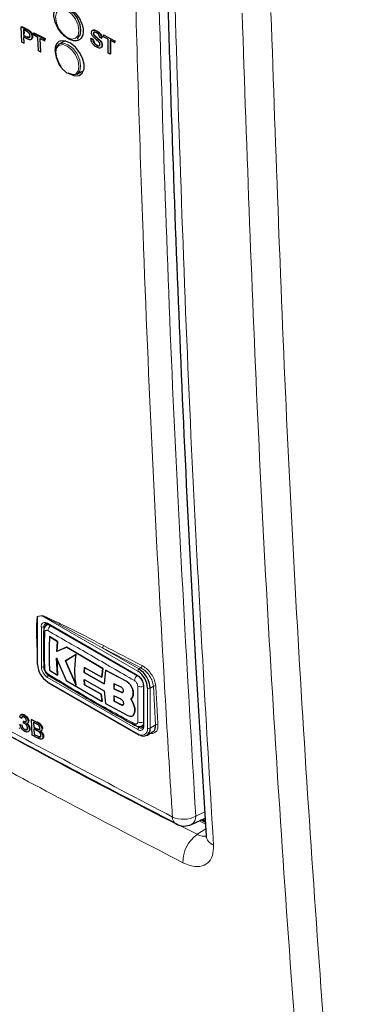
# Paper-space layout 'Blatt4' of a CAD drawing. Header units: millimetres. Extents: x 5 to 418, y 2 to 292.
# Tile 9 of 93: x 149 to 157, y 119 to 142. Entities that reach past the tile are written whole.
import ezdxf

# ---------------------------------------------------------------- set-up
doc = ezdxf.new("R2010")
doc.units = ezdxf.units.MM

psp = doc.layouts.new('Blatt4')

# ---------------------------------------------------------------- linework, layer by layer
at = {"color": 7, "linetype": 'Continuous', "lineweight": 25}
for p, q in [((149.2, 141.584), (149.214, 141.593)), ((149.212, 141.232), (149.2, 141.584)), ((149.2, 141.584), (149.319, 141.52)), ((149.214, 141.593), (149.333, 141.53)), ((149.325, 141.478), (149.247, 141.519)), ((149.247, 141.519), (149.251, 141.392)), ((149.251, 141.392), (149.265, 141.401)), ((149.251, 141.392), (149.33, 141.351)), ((149.332, 141.31), (149.253, 141.352)), ((149.253, 141.352), (149.257, 141.207)), ((149.261, 141.511), (149.264, 141.433)), ((149.368, 141.492), (149.381, 141.501)), ((149.445, 141.355), (149.458, 141.364)), ((149.475, 141.438), (149.488, 141.447)), ((149.475, 141.438), (149.728, 141.304)), ((149.476, 141.398), (149.475, 141.438)), ((149.58, 141.343), (149.476, 141.398)), ((149.488, 141.447), (149.742, 141.313)), ((149.59, 141.031), (149.58, 141.343)), ((149.729, 141.263), (149.626, 141.318)), ((149.626, 141.318), (149.636, 141.007)), ((149.728, 141.304), (149.742, 141.313)), ((149.742, 141.313), (149.742, 141.291)), ((150.475, 141.317), (150.498, 141.33)), ((150.793, 141.318), (150.8, 141.322)), ((150.793, 141.318), (150.839, 141.293)), ((150.8, 141.322), (150.846, 141.297)), ((150.851, 141.431), (150.855, 141.433)), ((150.863, 141.393), (150.867, 141.396)), ((150.918, 141.491), (150.92, 141.492)), ((151.038, 141.321), (150.992, 141.345)), ((151.038, 141.321), (151.044, 141.324)), ((151.084, 141.398), (151.087, 141.4)), ((151.084, 141.356), (151.084, 141.398)), ((151.084, 141.398), (151.336, 141.263)), ((151.187, 141.301), (151.084, 141.356)), ((149.257, 141.207), (149.212, 141.232)), ((149.257, 141.207), (149.27, 141.216)), ((149.42, 141.291), (149.434, 141.301)), ((149.728, 141.304), (149.729, 141.263)), ((149.729, 141.263), (149.743, 141.272)), ((150.2, 141.265), (150.075, 141.193)), ((150.839, 141.293), (150.846, 141.297)), ((150.927, 141.159), (150.933, 141.163)), ((150.99, 141.277), (150.997, 141.281)), ((151.046, 141.16), (151.053, 141.165)), ((151.187, 140.983), (151.187, 141.301)), ((151.336, 141.222), (151.233, 141.277)), ((151.233, 141.277), (151.233, 140.959)), ((151.24, 141.273), (151.24, 140.963)), ((151.336, 141.263), (151.343, 141.267)), ((151.336, 141.263), (151.336, 141.222)), ((151.336, 141.222), (151.343, 141.226)), ((151.341, 141.269), (151.343, 141.267)), ((151.343, 141.267), (151.343, 141.226)), ((149.636, 141.007), (149.59, 141.031)), ((149.636, 141.007), (149.648, 141.015)), ((151.233, 140.959), (151.187, 140.983)), ((151.233, 140.959), (151.24, 140.963)), ((150.475, 140.5), (150.6, 140.572)), ((149.812, 127.909), (149.782, 127.891)), ((149.807, 127.913), (151.872, 126.721)), ((149.561, 127.613), (149.561, 127.001)), ((149.844, 127.626), (149.845, 127.627)), ((150.027, 127.511), (149.844, 127.626)), ((149.845, 127.627), (150.028, 127.512)), ((150.013, 127.289), (150.027, 127.511)), ((150.237, 127.381), (150.013, 127.289)), ((150.028, 127.512), (150.015, 127.29)), ((150.015, 127.29), (150.238, 127.382)), ((150.027, 127.511), (150.028, 127.512)), ((150.237, 127.381), (150.238, 127.382)), ((151.065, 126.896), (150.237, 127.381)), ((150.238, 127.382), (151.067, 126.896)), ((150.009, 127.136), (150.23, 126.621)), ((150.027, 126.747), (150.009, 127.136)), ((150.011, 127.137), (150.028, 126.747)), ((150.013, 127.289), (150.015, 127.29)), ((150.456, 127.22), (150.212, 127.072)), ((150.214, 127.073), (150.457, 127.221)), ((150.212, 127.072), (150.214, 127.073)), ((150.212, 127.072), (150.453, 126.515)), ((150.455, 126.515), (150.214, 127.073)), ((150.638, 126.802), (150.647, 126.923)), ((150.649, 126.924), (150.639, 126.803)), ((150.647, 126.923), (151.042, 126.701)), ((151.042, 126.701), (151.065, 126.896)), ((151.067, 126.896), (151.043, 126.701)), ((151.065, 126.896), (151.067, 126.896)), ((149.843, 126.861), (150.027, 126.747)), ((150.027, 126.747), (150.028, 126.747)), ((150.638, 126.802), (150.639, 126.803)), ((151.096, 126.546), (150.638, 126.802)), ((150.639, 126.803), (151.098, 126.547)), ((151.042, 126.701), (151.043, 126.701)), ((151.127, 126.861), (151.096, 126.546)), ((151.127, 126.861), (151.129, 126.862)), ((151.602, 126.605), (151.127, 126.861)), ((151.129, 126.862), (151.604, 126.605)), ((149.807, 126.574), (151.872, 125.382)), ((150.23, 126.621), (151.049, 126.139)), ((150.637, 126.643), (151.096, 126.388)), ((150.647, 126.521), (150.637, 126.643)), ((150.638, 126.644), (150.648, 126.522)), ((150.647, 126.521), (150.648, 126.522)), ((151.025, 126.307), (150.647, 126.521)), ((150.648, 126.522), (151.027, 126.308)), ((151.327, 126.549), (151.321, 126.434)), ((151.321, 126.434), (151.484, 126.353)), ((151.321, 126.434), (151.323, 126.434)), ((151.323, 126.434), (151.329, 126.55)), ((151.485, 126.354), (151.323, 126.434)), ((151.488, 126.467), (151.327, 126.549)), ((151.994, 126.511), (151.994, 125.596)), ((151.025, 126.307), (151.027, 126.308)), ((151.049, 126.139), (151.025, 126.307)), ((151.027, 126.308), (151.05, 126.14)), ((151.096, 126.388), (151.126, 126.096)), ((151.321, 126.273), (151.327, 126.149)), ((151.483, 126.192), (151.321, 126.273)), ((151.329, 126.149), (151.322, 126.274)), ((151.762, 126.33), (151.764, 126.331)), ((151.049, 126.139), (151.05, 126.14)), ((151.126, 126.096), (151.637, 125.821)), ((151.327, 126.149), (151.488, 126.067)), ((151.327, 126.149), (151.329, 126.149)), ((151.49, 126.068), (151.329, 126.149)), ((151.76, 126.106), (151.706, 126.203)), ((151.707, 126.203), (151.708, 126.204)), ((151.708, 126.203), (151.761, 126.106)), ((151.76, 126.106), (151.761, 126.106)), ((149.207, 125.758), (149.164, 125.786)), ((149.199, 125.841), (149.184, 125.831)), ((149.207, 125.758), (149.22, 125.767)), ((149.257, 125.826), (149.27, 125.835)), ((151.743, 125.812), (151.745, 125.813)), ((151.776, 125.85), (151.777, 125.85)), ((149.151, 125.532), (149.164, 125.541)), ((149.169, 125.617), (149.182, 125.626)), ((149.169, 125.617), (149.212, 125.598)), ((149.212, 125.598), (149.225, 125.607)), ((149.246, 125.647), (149.249, 125.686)), ((149.249, 125.686), (149.262, 125.695)), ((149.255, 125.682), (149.268, 125.691)), ((149.341, 125.64), (149.356, 125.651)), ((149.358, 125.682), (149.371, 125.691)), ((149.43, 125.732), (149.443, 125.742)), ((149.451, 125.371), (149.43, 125.732)), ((149.43, 125.732), (149.556, 125.665)), ((149.544, 125.631), (149.48, 125.665)), ((149.48, 125.665), (149.486, 125.554)), ((149.486, 125.554), (149.5, 125.563)), ((149.486, 125.554), (149.556, 125.517)), ((151.962, 125.585), (151.992, 125.603)), ((149.279, 125.499), (149.292, 125.508)), ((149.36, 125.45), (149.375, 125.46)), ((149.384, 125.512), (149.397, 125.521)), ((149.577, 125.303), (149.451, 125.371)), ((149.563, 125.472), (149.489, 125.512)), ((149.489, 125.512), (149.496, 125.387)), ((149.496, 125.387), (149.509, 125.396)), ((149.496, 125.387), (149.576, 125.344)), ((149.596, 125.499), (149.609, 125.508)), ((149.604, 125.33), (149.618, 125.34)), ((149.655, 125.466), (149.67, 125.477)), ((149.673, 125.511), (149.687, 125.521)), ((149.695, 125.34), (149.709, 125.349)), ((152.072, 125.366), (152.206, 125.444)), ((149.673, 125.281), (149.688, 125.292)), ((153.093, 123.328), (153.409, 123.473)), ((153.415, 123.369), (153.312, 123.429)), ((153.343, 123.443), (153.413, 123.402))]:
    psp.add_line(p, q, dxfattribs=at)
at = {"color": 7, "linetype": 'Continuous', "lineweight": 18}
for p, q in [((149.319, 141.52), (149.333, 141.53)), ((149.33, 141.351), (149.343, 141.36)), ((149.67, 128.104), (149.573, 128.088)), ((149.573, 128.088), (149.573, 126.984)), ((151.864, 126.837), (149.67, 128.104)), ((149.658, 126.935), (149.658, 127.85)), ((149.757, 127.874), (149.714, 127.85)), ((149.714, 127.85), (149.714, 126.935)), ((149.799, 127.931), (151.864, 126.74)), ((151.052, 127.371), (151.892, 126.886)), ((151.892, 126.886), (151.936, 126.912)), ((151.864, 125.498), (149.799, 126.69)), ((149.799, 126.592), (151.864, 125.4)), ((151.602, 126.605), (151.604, 126.605)), ((152.005, 126.495), (152.005, 125.58)), ((152.09, 125.531), (152.09, 126.446)), ((152.224, 126.49), (152.147, 126.446)), ((152.147, 126.446), (152.147, 125.531)), ((152.273, 125.604), (152.224, 126.49)), ((151.484, 126.353), (151.485, 126.354)), ((151.488, 126.067), (151.49, 126.068)), ((149.556, 125.665), (149.57, 125.674)), ((151.843, 125.576), (151.892, 125.547)), ((151.935, 125.572), (151.892, 125.547)), ((152.147, 125.531), (152.273, 125.604)), ((149.556, 125.517), (149.569, 125.526)), ((149.576, 125.344), (149.589, 125.353)), ((153.193, 123.519), (153.4, 123.615)), ((153.417, 123.333), (153.278, 123.413)), ((153.375, 123.458), (153.411, 123.437)), ((153.224, 123.101), (153.424, 123.224))]:
    psp.add_line(p, q, dxfattribs=at)
at = {"color": 7, "linetype": 'Continuous', "lineweight": 18, "flags": 128}
for points in [[(150.25, 141.958), (150.148, 141.994), (150.061, 141.977), (150.003, 141.91), (149.982, 141.803), (150.003, 141.673), (150.061, 141.539), (150.148, 141.422), (150.25, 141.339), (150.353, 141.304), (150.44, 141.321), (150.498, 141.387), (150.518, 141.494), (150.498, 141.624), (150.44, 141.758), (150.353, 141.875), (150.25, 141.958)], [(150.25, 140.523), (150.353, 140.487), (150.44, 140.504), (150.498, 140.571), (150.518, 140.678), (150.498, 140.808), (150.44, 140.942), (150.353, 141.059), (150.25, 141.142), (150.148, 141.177), (150.061, 141.16), (150.003, 141.094), (149.982, 140.987), (150.003, 140.857), (150.061, 140.723), (150.148, 140.606), (150.25, 140.523)], [(150.075, 141.193), (150.167, 141.211), (150.275, 141.173), (150.384, 141.086), (150.475, 140.962), (150.537, 140.821), (150.558, 140.683), (150.537, 140.571), (150.475, 140.5), (150.475, 140.5)]]:
    psp.add_lwpolyline(points, dxfattribs=at)
at = {"color": 7, "linetype": 'Continuous', "lineweight": 25, "flags": 128}
for points in [[(150.275, 141.99), (150.384, 141.902), (150.475, 141.779), (150.537, 141.637), (150.558, 141.5), (150.537, 141.387), (150.475, 141.317), (150.475, 141.317)], [(150.111, 140.676), (150.075, 140.731), (150.014, 140.872), (149.992, 141.01), (150.014, 141.122), (150.075, 141.193), (150.075, 141.193)], [(150.353, 140.488), (150.428, 140.463), (150.524, 140.471), (150.596, 140.524), (150.635, 140.615), (150.636, 140.733), (150.601, 140.867), (150.532, 141), (150.437, 141.118), (150.328, 141.208), (150.215, 141.259), (150.113, 141.265), (150.06, 141.245), (150.06, 141.245)], [(150.475, 140.5), (150.384, 140.482), (150.275, 140.52)]]:
    psp.add_lwpolyline(points, dxfattribs=at)
at = {"color": 7, "linetype": 'Continuous', "lineweight": 18}
for centre, radius, start, end in [((149.529, 128.07), 0.0473, 22.6547, 26.0853), ((149.627, 128.085), 0.0474, 22.968, 26.4077), ((149.744, 127.864), 0.0873, 50.7967, 189.214), ((149.686, 127.904), 0.0615, 242.6097, 297.3903), ((149.795, 127.858), 0.0812, 127.2774, 185.4814), ((149.818, 127.929), 0.0192, 172.7442, 235.9436), ((149.963, 127.751), 0.154, 125.9042, 175.5829), ((149.759, 127.764), 0.0483, 185.4723, 243.6173), ((151.015, 127.423), 0.0637, 305.3773, 359.8199), ((244.071, 305.181), 200.671, 242.38409, 242.66853), ((244.079, 305.196), 200.63, 242.38409, 242.66853), ((149.965, 126.949), 0.307, 182.6055, 237.3945), ((149.686, 126.99), 0.0615, 242.6097, 297.3903), ((149.96, 126.946), 0.246, 182.6055, 237.3945), ((151.925, 126.835), 0.0615, 122.6055, 177.3945), ((151.899, 126.964), 0.0641, 305.7475, 359.8464), ((149.86, 126.688), 0.0615, 122.6055, 177.3945), ((151.951, 126.607), 0.16, 128.0591, 175.9083), ((151.698, 126.481), 0.307, 2.6055, 57.3945), ((151.883, 126.737), 0.0191, 172.7016, 236.3692), ((151.934, 126.637), 0.16, 244.053, 291.9305), ((152.014, 126.513), 0.0201, 185.8575, 245.6111), ((152.118, 126.5), 0.0615, 242.6097, 297.3903), ((152.254, 126.439), 0.059, 65.2349, 120.7657), ((151.84, 125.629), 0.0483, 176.4643, 234.483), ((151.93, 125.812), 0.154, 244.3933, 294.1897), ((151.919, 125.566), 0.0873, 230.7967, 9.214), ((151.925, 125.496), 0.0615, 122.6055, 177.3945), ((151.938, 125.608), 0.0761, 232.5875, 297.5638), ((152.014, 125.598), 0.0201, 185.6948, 245.6253), ((152.303, 125.554), 0.0589, 65.253, 120.867), ((151.952, 125.509), 0.14, 230.7967, 9.214), ((151.883, 125.398), 0.0192, 172.7442, 235.9436), ((152.118, 125.586), 0.0615, 242.6097, 297.3903), ((152.904, 124.036), 0.592, 245.6558, 299.1837), ((152.993, 123.502), 0.201, 299.9621, 4.9775), ((152.838, 123.485), 0.178, 176.4011, 238.8326), ((153.702, 122.455), 0.803, 126.5373, 180.3231), ((153.69, 123.1), 0.262, 186.5202, 249.7652)]:
    psp.add_arc(centre, radius, start, end, dxfattribs=at)
at = {"color": 7, "linetype": 'Continuous', "lineweight": 25}
for centre, radius, start, end in [((149.856, 127.878), 0.099, 150.6194, 182.409), ((149.581, 127.003), 0.0201, 185.6948, 245.6253), ((150.064, 127.007), 0.492, 182.6055, 237.3945), ((149.759, 126.944), 0.0486, 183.0563, 243.1913), ((151.594, 126.42), 0.553, 2.6055, 57.3945), ((149.858, 126.774), 0.0488, 176.9633, 235.557), ((151.599, 126.423), 0.492, 2.6055, 57.3945), ((149.818, 126.59), 0.0192, 172.7442, 235.9436), ((151.988, 125.655), 0.0989, 237.5906, 269.4202), ((151.88, 125.4), 0.0201, 245.6929, 305.6176), ((151.991, 125.506), 0.157, 230.7967, 9.214), ((152.926, 123.691), 0.4, 242.6929, 294.8105)]:
    psp.add_arc(centre, radius, start, end, dxfattribs=at)
at = {"color": 7, "linetype": 'Continuous', "lineweight": 18}
for points, knots in [([(152.66, 123.497), (152.647, 123.707), (152.581, 124.759), (152.317, 129.185), (152.008, 135.543), (151.847, 141.112), (151.785, 143.25)], [0, 0, 0, 0, 0.032288, 0.161438, 0.678067, 1, 1, 1, 1]), ([(152.319, 143.259), (152.418, 139.944), (152.618, 133.311), (153.001, 126.783), (153.193, 123.519)], [0, 0, 0, 0, 0.4999, 1, 1, 1, 1]), ([(152.698, 142.665), (152.807, 139.276), (153.021, 132.615), (153.409, 126.069), (153.6, 122.854)], [0, 0, 0, 0, 0.508896, 1, 1, 1, 1]), ([(156.348, 108.408), (156.192, 110.074), (155.747, 114.839), (155.148, 122.789), (154.591, 132.278), (154.366, 138.688), (154.254, 141.893)], [0, 0, 0, 0, 0.1519058, 0.4346037, 0.7173017, 1, 1, 1, 1]), ([(154.915, 141.911), (155.027, 138.708), (155.251, 132.303), (155.808, 122.821), (156.406, 114.878), (156.851, 110.117), (157.007, 108.452)], [0, 0, 0, 0, 0.282698, 0.565396, 0.848094, 1, 1, 1, 1]), ([(136.304, 132.939), (136.481, 132.825), (137.368, 132.253), (139.704, 130.78), (143.395, 128.559), (147.946, 125.974), (151.095, 124.319), (152.66, 123.497)], [0, 0, 0, 0, 0.0345662, 0.1728355, 0.4495496, 0.7262636, 1, 1, 1, 1]), ([(136.636, 132.676), (137.947, 131.837), (140.57, 130.159), (144.667, 127.733), (148.869, 125.368), (151.772, 123.857), (153.224, 123.101)], [0, 0, 0, 0, 0.249891, 0.5, 0.749891, 1, 1, 1, 1]), ([(152.899, 122.451), (151.444, 123.208), (148.535, 124.723), (144.385, 127.058), (140.275, 129.489), (137.644, 131.171), (136.27, 132.05)], [0, 0, 0, 0, 0.249891, 0.5, 0.738743, 1, 1, 1, 1]), ([(149.561, 127.31), (149.556, 127.437), (149.548, 127.621), (149.548, 127.835), (149.55, 127.944), (149.554, 128.009), (149.558, 128.047), (149.562, 128.071), (149.565, 128.085), (149.57, 128.09), (149.571, 128.09), (149.572, 128.09)], [0, 0, 0, 0, 0.470485, 0.682967, 0.812238, 0.890335, 0.937214, 0.965179, 0.993268, 0.998399, 1, 1, 1, 1]), ([(149.573, 128.088), (149.573, 128.088), (149.572, 128.087), (149.57, 128.08), (149.568, 128.065), (149.566, 128.045), (149.566, 128.031), (149.565, 128.025)], [0, 0, 0, 0, 0.01396, 0.065643, 0.386149, 0.715033, 1, 1, 1, 1]), ([(149.572, 128.09), (149.588, 128.093), (149.62, 128.098), (149.652, 128.104), (149.669, 128.106)], [0, 0, 0, 0, 0.488773, 1, 1, 1, 1]), ([(149.669, 128.106), (149.679, 128.105), (149.72, 128.096), (149.902, 128.011), (150.359, 127.798), (150.788, 127.575), (151.079, 127.423)], [0, 0, 0, 0, 0.021746, 0.094659, 0.385877, 1, 1, 1, 1]), ([(151.052, 127.371), (150.768, 127.527), (150.349, 127.757), (149.899, 127.991), (149.722, 128.084), (149.68, 128.1), (149.67, 128.104)], [0, 0, 0, 0, 0.614896, 0.90624, 0.97887, 1, 1, 1, 1]), ([(149.783, 127.889), (149.786, 127.892), (149.799, 127.902), (149.818, 127.9), (149.832, 127.899)], [0, 0, 0, 0, 0.2620689, 1, 1, 1, 1]), ([(149.737, 127.721), (149.734, 127.614), (149.726, 127.341), (149.733, 127.068), (149.737, 126.901)], [0, 0, 0, 0, 0.3898707, 1, 1, 1, 1]), ([(149.809, 127.763), (149.801, 127.766), (149.786, 127.773), (149.764, 127.771), (149.748, 127.76), (149.739, 127.742), (149.738, 127.727), (149.737, 127.721)], [0, 0, 0, 0, 0.213396, 0.428592, 0.644319, 0.859268, 1, 1, 1, 1]), ([(151.792, 126.618), (151.457, 126.813), (150.787, 127.202), (150.135, 127.576), (149.809, 127.763)], [0, 0, 0, 0, 0.499895, 1, 1, 1, 1]), ([(150.724, 127.384), (150.77, 127.357), (150.86, 127.303), (150.954, 127.25), (151.001, 127.224)], [0, 0, 0, 0, 0.500059, 1, 1, 1, 1]), ([(149.737, 126.901), (149.738, 126.891), (149.74, 126.872), (149.753, 126.84), (149.771, 126.811), (149.791, 126.789), (149.804, 126.78), (149.809, 126.776)], [0, 0, 0, 0, 0.2138472, 0.4292026, 0.6449166, 0.8596444, 1, 1, 1, 1]), ([(152.224, 126.49), (152.221, 126.511), (152.215, 126.566), (152.178, 126.662), (152.112, 126.765), (152.028, 126.856), (151.967, 126.893), (151.936, 126.912)], [0, 0, 0, 0, 0.139387, 0.354958, 0.570297, 0.785163, 1, 1, 1, 1]), ([(151.963, 126.964), (151.996, 126.943), (152.064, 126.901), (152.157, 126.8), (152.229, 126.685), (152.269, 126.577), (152.276, 126.517), (152.279, 126.493)], [0, 0, 0, 0, 0.2148595, 0.4297052, 0.6450146, 0.8605847, 1, 1, 1, 1]), ([(149.809, 126.776), (150.135, 126.576), (150.787, 126.176), (151.457, 125.813), (151.792, 125.632)], [0, 0, 0, 0, 0.499895, 1, 1, 1, 1]), ([(151.864, 126.493), (151.863, 126.503), (151.862, 126.523), (151.849, 126.555), (151.831, 126.584), (151.811, 126.606), (151.797, 126.615), (151.792, 126.618)], [0, 0, 0, 0, 0.213845, 0.429199, 0.644913, 0.859643, 1, 1, 1, 1]), ([(151.864, 125.673), (151.864, 125.778), (151.865, 126.047), (151.864, 126.324), (151.864, 126.493)], [0, 0, 0, 0, 0.389872, 1, 1, 1, 1]), ([(152.279, 126.493), (152.28, 126.472), (152.286, 126.367), (152.302, 126.071), (152.317, 125.797), (152.328, 125.607)], [0, 0, 0, 0, 0.071295, 0.356473, 1, 1, 1, 1]), ([(151.792, 125.632), (151.8, 125.628), (151.816, 125.621), (151.838, 125.623), (151.854, 125.635), (151.863, 125.653), (151.864, 125.667), (151.864, 125.673)], [0, 0, 0, 0, 0.2133947, 0.4285895, 0.6443155, 0.8592654, 1, 1, 1, 1]), ([(151.994, 125.63), (151.99, 125.62), (151.984, 125.6), (151.968, 125.591), (151.96, 125.587)], [0, 0, 0, 0, 0.5014842, 1, 1, 1, 1]), ([(152.328, 125.607), (152.327, 125.573), (152.324, 125.505), (152.278, 125.439), (152.219, 125.406), (152.173, 125.413), (152.157, 125.415)], [0, 0, 0, 0, 0.284595, 0.569208, 0.853206, 1, 1, 1, 1]), ([(153.429, 123.064), (153.427, 123.064), (153.396, 123.049), (153.323, 123.061), (153.252, 123.089), (153.224, 123.101)], [0, 0, 0, 0, 0.036696, 0.615412, 1, 1, 1, 1]), ([(152.899, 122.451), (152.954, 122.426), (153.093, 122.364), (153.298, 122.351), (153.477, 122.432), (153.592, 122.601), (153.597, 122.77), (153.6, 122.854)], [0, 0, 0, 0, 0.142244, 0.356533, 0.570915, 0.785503, 1, 1, 1, 1])]:
    psp.add_open_spline(points, degree=3, knots=knots, dxfattribs=at)
at = {"color": 7, "linetype": 'Continuous', "lineweight": 25}
for points, knots in [([(152.534, 142.885), (152.554, 142.17), (152.619, 139.91), (152.75, 136.171), (152.947, 131.604), (153.171, 127.252), (153.35, 124.393), (153.433, 123.07)], [0, 0, 0, 0, 0.107044, 0.338562, 0.562306, 0.797504, 1, 1, 1, 1]), ([(150.037, 142.049), (150.014, 142.03), (149.968, 141.992), (149.941, 141.887), (149.951, 141.76), (149.998, 141.621), (150.077, 141.488), (150.18, 141.376), (150.293, 141.296), (150.406, 141.258), (150.505, 141.266), (150.578, 141.32), (150.618, 141.412), (150.62, 141.534), (150.584, 141.67), (150.514, 141.806), (150.417, 141.927), (150.305, 142.018), (150.191, 142.069), (150.099, 142.077), (150.054, 142.057), (150.037, 142.049)], [0, 0, 0, 0, 0.053566, 0.1071314, 0.1607186, 0.214375, 0.2681131, 0.3219118, 0.3757251, 0.4295001, 0.4831988, 0.5368148, 0.5903782, 0.6439436, 0.697567, 0.7512791, 0.8050701, 0.8588935, 0.9126879, 0.9664063, 1, 1, 1, 1]), ([(149.319, 141.52), (149.328, 141.516), (149.344, 141.507), (149.36, 141.496), (149.368, 141.492)], [0, 0, 0, 0, 0.560101, 1, 1, 1, 1]), ([(149.362, 141.455), (149.355, 141.46), (149.343, 141.468), (149.33, 141.475), (149.325, 141.478)], [0, 0, 0, 0, 0.559585, 1, 1, 1, 1]), ([(149.33, 141.351), (149.339, 141.346), (149.359, 141.336), (149.385, 141.335), (149.398, 141.353), (149.399, 141.369), (149.399, 141.378)], [0, 0, 0, 0, 0.281401, 0.559753, 0.779356, 1, 1, 1, 1]), ([(149.445, 141.355), (149.443, 141.338), (149.441, 141.305), (149.401, 141.276), (149.358, 141.297), (149.332, 141.31)], [0, 0, 0, 0, 0.280751, 0.559708, 1, 1, 1, 1]), ([(149.333, 141.53), (149.342, 141.525), (149.358, 141.516), (149.374, 141.506), (149.381, 141.501)], [0, 0, 0, 0, 0.560101, 1, 1, 1, 1]), ([(149.343, 141.36), (149.353, 141.356), (149.372, 141.347), (149.394, 141.342), (149.399, 141.349), (149.399, 141.35)], [0, 0, 0, 0, 0.4863364, 0.967404, 1, 1, 1, 1]), ([(149.399, 141.378), (149.398, 141.385), (149.397, 141.399), (149.388, 141.421), (149.377, 141.441), (149.367, 141.45), (149.362, 141.455)], [0, 0, 0, 0, 0.280261, 0.560078, 0.78015, 1, 1, 1, 1]), ([(149.368, 141.492), (149.379, 141.482), (149.403, 141.464), (149.428, 141.424), (149.442, 141.386), (149.444, 141.365), (149.445, 141.355)], [0, 0, 0, 0, 0.280013, 0.55891, 0.779396, 1, 1, 1, 1]), ([(149.381, 141.501), (149.393, 141.492), (149.417, 141.473), (149.442, 141.433), (149.455, 141.396), (149.457, 141.374), (149.458, 141.364)], [0, 0, 0, 0, 0.280013, 0.55891, 0.779396, 1, 1, 1, 1]), ([(149.458, 141.364), (149.458, 141.346), (149.457, 141.318), (149.439, 141.309), (149.432, 141.305)], [0, 0, 0, 0, 0.635254, 1, 1, 1, 1]), ([(150.929, 141.116), (150.91, 141.128), (150.872, 141.15), (150.825, 141.205), (150.798, 141.266), (150.795, 141.3), (150.793, 141.318)], [0, 0, 0, 0, 0.280814, 0.559563, 0.77962, 1, 1, 1, 1]), ([(150.806, 141.452), (150.807, 141.463), (150.809, 141.483), (150.825, 141.504), (150.86, 141.515), (150.894, 141.501), (150.918, 141.491)], [0, 0, 0, 0, 0.187029, 0.374124, 0.56114, 1, 1, 1, 1]), ([(150.853, 141.349), (150.846, 141.357), (150.832, 141.374), (150.811, 141.411), (150.808, 141.436), (150.806, 141.452)], [0, 0, 0, 0, 0.2814452, 0.5622732, 1, 1, 1, 1]), ([(150.844, 141.51), (150.848, 141.511), (150.87, 141.52), (150.9, 141.506), (150.925, 141.495)], [0, 0, 0, 0, 0.180836, 1, 1, 1, 1]), ([(150.92, 141.448), (150.911, 141.453), (150.893, 141.461), (150.87, 141.464), (150.854, 141.453), (150.852, 141.438), (150.851, 141.431)], [0, 0, 0, 0, 0.28129, 0.56082, 0.78068, 1, 1, 1, 1]), ([(150.851, 141.431), (150.852, 141.424), (150.853, 141.412), (150.86, 141.399), (150.863, 141.393)], [0, 0, 0, 0, 0.559617, 1, 1, 1, 1]), ([(150.966, 141.249), (150.953, 141.261), (150.932, 141.279), (150.902, 141.303), (150.877, 141.325), (150.861, 141.341), (150.853, 141.349)], [0, 0, 0, 0, 0.339939, 0.560025, 0.780082, 1, 1, 1, 1]), ([(150.872, 141.462), (150.868, 141.46), (150.86, 141.455), (150.859, 141.443), (150.858, 141.435)], [0, 0, 0, 0, 0.393792, 1, 1, 1, 1]), ([(150.863, 141.393), (150.877, 141.378), (150.899, 141.354), (150.933, 141.327), (150.962, 141.304), (150.981, 141.286), (150.99, 141.277)], [0, 0, 0, 0, 0.338408, 0.558974, 0.779535, 1, 1, 1, 1]), ([(150.87, 141.397), (150.883, 141.383), (150.906, 141.358), (150.94, 141.331), (150.969, 141.308), (150.988, 141.29), (150.997, 141.281)], [0, 0, 0, 0, 0.338408, 0.558974, 0.779535, 1, 1, 1, 1]), ([(150.918, 141.491), (150.934, 141.481), (150.966, 141.462), (151.007, 141.417), (151.033, 141.365), (151.036, 141.336), (151.038, 141.321)], [0, 0, 0, 0, 0.280797, 0.560151, 0.779877, 1, 1, 1, 1]), ([(150.992, 141.345), (150.991, 141.357), (150.987, 141.38), (150.961, 141.423), (150.935, 141.439), (150.92, 141.448)], [0, 0, 0, 0, 0.281097, 0.560287, 1, 1, 1, 1]), ([(150.925, 141.495), (150.941, 141.485), (150.973, 141.466), (151.014, 141.421), (151.039, 141.37), (151.043, 141.34), (151.045, 141.325)], [0, 0, 0, 0, 0.280797, 0.560151, 0.779877, 1, 1, 1, 1]), ([(150.06, 141.245), (150.037, 141.226), (149.991, 141.188), (149.965, 141.083), (149.976, 140.957), (150.01, 140.843), (150.049, 140.781), (150.061, 140.762)], [0, 0, 0, 0, 0.2251845, 0.4503659, 0.6756536, 0.901251, 1, 1, 1, 1]), ([(150.839, 141.293), (150.841, 141.279), (150.844, 141.249), (150.868, 141.207), (150.898, 141.177), (150.917, 141.165), (150.927, 141.159)], [0, 0, 0, 0, 0.280632, 0.558674, 0.779197, 1, 1, 1, 1]), ([(150.846, 141.297), (150.847, 141.283), (150.851, 141.254), (150.875, 141.211), (150.904, 141.181), (150.924, 141.169), (150.933, 141.163)], [0, 0, 0, 0, 0.280632, 0.558674, 0.779197, 1, 1, 1, 1]), ([(150.927, 141.159), (150.936, 141.154), (150.956, 141.145), (150.981, 141.145), (150.997, 141.159), (150.999, 141.174), (151.001, 141.182)], [0, 0, 0, 0, 0.280917, 0.560813, 0.780502, 1, 1, 1, 1]), ([(151.046, 141.16), (151.044, 141.144), (151.038, 141.112), (150.995, 141.09), (150.954, 141.106), (150.929, 141.116)], [0, 0, 0, 0, 0.279942, 0.56008, 1, 1, 1, 1]), ([(150.933, 141.163), (150.943, 141.159), (150.962, 141.15), (150.984, 141.148), (150.991, 141.155), (150.992, 141.156)], [0, 0, 0, 0, 0.450205, 0.898772, 1, 1, 1, 1]), ([(151.001, 141.182), (151, 141.189), (150.999, 141.202), (150.987, 141.227), (150.974, 141.241), (150.966, 141.249)], [0, 0, 0, 0, 0.280089, 0.55997, 1, 1, 1, 1]), ([(150.99, 141.277), (150.999, 141.268), (151.016, 141.249), (151.034, 141.217), (151.045, 141.186), (151.046, 141.169), (151.046, 141.16)], [0, 0, 0, 0, 0.2803713, 0.5599089, 0.7798589, 1, 1, 1, 1]), ([(150.997, 141.281), (151.005, 141.272), (151.023, 141.253), (151.041, 141.221), (151.051, 141.191), (151.052, 141.173), (151.053, 141.165)], [0, 0, 0, 0, 0.2803713, 0.5599089, 0.7798589, 1, 1, 1, 1]), ([(151.053, 141.165), (151.051, 141.148), (151.047, 141.119), (151.026, 141.112), (151.018, 141.108)], [0, 0, 0, 0, 0.594029, 1, 1, 1, 1]), ([(136.388, 132.779), (136.425, 132.755), (137.236, 132.222), (138.863, 131.202), (141.272, 129.721), (143.728, 128.269), (146.223, 126.841), (148.762, 125.439), (150.936, 124.271), (152.28, 123.579), (152.748, 123.339)], [0, 0, 0, 0, 0.007316, 0.159791, 0.31208, 0.464128, 0.615833, 0.767297, 0.919011, 1, 1, 1, 1]), ([(149.565, 128.025), (149.565, 128.019), (149.564, 127.992), (149.562, 127.931), (149.561, 127.817), (149.561, 127.708), (149.562, 127.634), (149.562, 127.617)], [0, 0, 0, 0, 0.045133, 0.20009, 0.457234, 0.880512, 1, 1, 1, 1]), ([(149.783, 127.889), (149.772, 127.882), (149.746, 127.867), (149.722, 127.825), (149.71, 127.788), (149.712, 127.765), (149.713, 127.76)], [0, 0, 0, 0, 0.250573, 0.570587, 0.893513, 1, 1, 1, 1]), ([(149.748, 127.921), (149.75, 127.923), (149.758, 127.929), (149.779, 127.927), (149.8, 127.917), (149.807, 127.913)], [0, 0, 0, 0, 0.290447, 0.725469, 1, 1, 1, 1]), ([(149.711, 127.76), (149.71, 127.693), (149.705, 127.417), (149.71, 127.147), (149.713, 126.942)], [0, 0, 0, 0, 0.2432543, 1, 1, 1, 1]), ([(149.844, 127.626), (149.84, 127.524), (149.831, 127.263), (149.839, 127.013), (149.843, 126.861)], [0, 0, 0, 0, 0.394464, 1, 1, 1, 1]), ([(150.453, 126.515), (150.441, 126.607), (150.411, 126.825), (150.439, 127.076), (150.456, 127.22)], [0, 0, 0, 0, 0.427268, 1, 1, 1, 1]), ([(149.713, 126.94), (149.713, 126.93), (149.712, 126.897), (149.733, 126.84), (149.773, 126.775), (149.812, 126.748), (149.83, 126.735)], [0, 0, 0, 0, 0.127304, 0.412419, 0.716981, 1, 1, 1, 1]), ([(149.831, 126.734), (150.008, 126.628), (150.628, 126.256), (151.292, 125.876), (151.784, 125.605), (151.813, 125.589)], [0, 0, 0, 0, 0.27245, 0.957149, 1, 1, 1, 1]), ([(151.872, 126.721), (151.883, 126.714), (151.907, 126.698), (151.943, 126.656), (151.973, 126.604), (151.991, 126.551), (151.993, 126.523), (151.994, 126.511)], [0, 0, 0, 0, 0.178594, 0.391157, 0.611318, 0.832978, 1, 1, 1, 1]), ([(151.484, 126.353), (151.49, 126.35), (151.502, 126.346), (151.517, 126.348), (151.53, 126.357), (151.537, 126.371), (151.539, 126.391), (151.534, 126.412), (151.525, 126.433), (151.511, 126.452), (151.498, 126.462), (151.49, 126.467), (151.488, 126.467)], [0, 0, 0, 0, 0.107912, 0.215821, 0.323761, 0.431549, 0.539075, 0.646323, 0.753352, 0.860272, 0.967233, 1, 1, 1, 1]), ([(151.762, 126.33), (151.761, 126.352), (151.758, 126.395), (151.731, 126.466), (151.69, 126.531), (151.645, 126.578), (151.614, 126.597), (151.602, 126.605)], [0, 0, 0, 0, 0.214509, 0.429017, 0.643582, 0.858182, 1, 1, 1, 1]), ([(151.604, 126.605), (151.622, 126.593), (151.659, 126.569), (151.707, 126.511), (151.743, 126.443), (151.762, 126.381), (151.763, 126.345), (151.764, 126.331)], [0, 0, 0, 0, 0.214476, 0.428949, 0.643502, 0.858103, 1, 1, 1, 1]), ([(151.523, 126.352), (151.523, 126.352), (151.519, 126.348), (151.508, 126.347), (151.495, 126.349), (151.487, 126.353), (151.485, 126.354)], [0, 0, 0, 0, 0.001592, 0.4315, 0.862221, 1, 1, 1, 1]), ([(151.706, 126.203), (151.719, 126.213), (151.746, 126.235), (151.762, 126.283), (151.762, 126.318), (151.762, 126.33)], [0, 0, 0, 0, 0.392094, 0.78422, 1, 1, 1, 1]), ([(151.764, 126.331), (151.763, 126.309), (151.761, 126.265), (151.737, 126.224), (151.715, 126.209), (151.708, 126.203)], [0, 0, 0, 0, 0.391292, 0.782567, 1, 1, 1, 1]), ([(151.488, 126.067), (151.495, 126.064), (151.508, 126.059), (151.525, 126.061), (151.538, 126.07), (151.545, 126.086), (151.545, 126.106), (151.539, 126.13), (151.527, 126.153), (151.51, 126.174), (151.494, 126.186), (151.485, 126.191), (151.483, 126.192)], [0, 0, 0, 0, 0.107231, 0.21447, 0.32152, 0.428468, 0.535456, 0.6426, 0.749981, 0.857628, 0.96549, 1, 1, 1, 1]), ([(151.531, 126.065), (151.531, 126.065), (151.527, 126.061), (151.515, 126.06), (151.5, 126.063), (151.492, 126.067), (151.49, 126.068)], [0, 0, 0, 0, 0.012533, 0.440497, 0.868653, 1, 1, 1, 1]), ([(151.776, 125.85), (151.785, 125.873), (151.802, 125.919), (151.796, 126.012), (151.772, 126.075), (151.76, 126.106)], [0, 0, 0, 0, 0.3406013, 0.6812116, 1, 1, 1, 1]), ([(151.761, 126.106), (151.774, 126.074), (151.798, 126.008), (151.803, 125.916), (151.786, 125.872), (151.777, 125.85)], [0, 0, 0, 0, 0.3406789, 0.6813738, 1, 1, 1, 1]), ([(149.164, 125.786), (149.166, 125.798), (149.171, 125.823), (149.195, 125.84), (149.225, 125.84), (149.246, 125.831), (149.257, 125.826)], [0, 0, 0, 0, 0.280253, 0.559523, 0.779592, 1, 1, 1, 1]), ([(149.201, 125.839), (149.204, 125.843), (149.214, 125.851), (149.239, 125.849), (149.26, 125.84), (149.27, 125.835)], [0, 0, 0, 0, 0.221141, 0.610272, 1, 1, 1, 1]), ([(149.26, 125.783), (149.253, 125.787), (149.237, 125.794), (149.219, 125.789), (149.21, 125.775), (149.208, 125.764), (149.207, 125.758)], [0, 0, 0, 0, 0.2800014, 0.5591308, 0.7793201, 1, 1, 1, 1]), ([(149.257, 125.826), (149.27, 125.817), (149.297, 125.8), (149.331, 125.76), (149.352, 125.718), (149.356, 125.694), (149.358, 125.682)], [0, 0, 0, 0, 0.280184, 0.559855, 0.78, 1, 1, 1, 1]), ([(149.315, 125.704), (149.313, 125.712), (149.311, 125.729), (149.296, 125.754), (149.278, 125.773), (149.266, 125.78), (149.26, 125.783)], [0, 0, 0, 0, 0.27946, 0.558952, 0.779255, 1, 1, 1, 1]), ([(149.27, 125.835), (149.284, 125.827), (149.311, 125.809), (149.344, 125.77), (149.366, 125.728), (149.369, 125.704), (149.371, 125.692)], [0, 0, 0, 0, 0.280184, 0.559855, 0.78, 1, 1, 1, 1]), ([(151.637, 125.821), (151.654, 125.814), (151.688, 125.799), (151.733, 125.803), (151.762, 125.823), (151.772, 125.843), (151.776, 125.85)], [0, 0, 0, 0, 0.284973, 0.569944, 0.854959, 1, 1, 1, 1]), ([(151.777, 125.85), (151.77, 125.836), (151.762, 125.82), (151.746, 125.815), (151.744, 125.815)], [0, 0, 0, 0, 0.84971, 1, 1, 1, 1]), ([(149.28, 125.458), (149.265, 125.467), (149.236, 125.486), (149.2, 125.531), (149.177, 125.577), (149.172, 125.603), (149.169, 125.617)], [0, 0, 0, 0, 0.279911, 0.559249, 0.779476, 1, 1, 1, 1]), ([(149.212, 125.598), (149.215, 125.587), (149.22, 125.566), (149.236, 125.535), (149.258, 125.512), (149.272, 125.503), (149.279, 125.499)], [0, 0, 0, 0, 0.280881, 0.560073, 0.779653, 1, 1, 1, 1]), ([(149.274, 125.637), (149.269, 125.639), (149.259, 125.644), (149.25, 125.646), (149.246, 125.647)], [0, 0, 0, 0, 0.559772, 1, 1, 1, 1]), ([(149.249, 125.686), (149.25, 125.685), (149.252, 125.684), (149.254, 125.683), (149.255, 125.682)], [0, 0, 0, 0, 0.560003, 1, 1, 1, 1]), ([(149.255, 125.682), (149.263, 125.679), (149.28, 125.671), (149.302, 125.671), (149.314, 125.683), (149.315, 125.697), (149.315, 125.704)], [0, 0, 0, 0, 0.2806803, 0.5609514, 0.7800568, 1, 1, 1, 1]), ([(149.341, 125.536), (149.34, 125.546), (149.336, 125.567), (149.318, 125.599), (149.296, 125.623), (149.281, 125.632), (149.274, 125.637)], [0, 0, 0, 0, 0.279747, 0.559171, 0.779444, 1, 1, 1, 1]), ([(149.279, 125.499), (149.289, 125.495), (149.309, 125.486), (149.33, 125.494), (149.341, 125.511), (149.341, 125.527), (149.341, 125.536)], [0, 0, 0, 0, 0.279883, 0.558993, 0.779319, 1, 1, 1, 1]), ([(149.358, 125.682), (149.357, 125.674), (149.357, 125.658), (149.344, 125.638), (149.327, 125.636), (149.316, 125.635)], [0, 0, 0, 0, 0.2804963, 0.5610033, 1, 1, 1, 1]), ([(149.316, 125.635), (149.326, 125.626), (149.347, 125.608), (149.369, 125.573), (149.381, 125.54), (149.383, 125.521), (149.384, 125.512)], [0, 0, 0, 0, 0.279807, 0.559185, 0.779408, 1, 1, 1, 1]), ([(149.343, 125.632), (149.349, 125.627), (149.365, 125.612), (149.383, 125.582), (149.395, 125.549), (149.397, 125.531), (149.398, 125.521)], [0, 0, 0, 0, 0.176256, 0.495804, 0.747691, 1, 1, 1, 1]), ([(149.626, 125.532), (149.624, 125.542), (149.622, 125.558), (149.611, 125.58), (149.587, 125.61), (149.563, 125.621), (149.544, 125.631)], [0, 0, 0, 0, 0.249512, 0.375019, 0.500244, 1, 1, 1, 1]), ([(149.556, 125.665), (149.571, 125.656), (149.601, 125.639), (149.641, 125.598), (149.666, 125.551), (149.671, 125.524), (149.673, 125.511)], [0, 0, 0, 0, 0.281116, 0.560026, 0.780112, 1, 1, 1, 1]), ([(149.57, 125.674), (149.585, 125.666), (149.615, 125.649), (149.655, 125.608), (149.68, 125.561), (149.684, 125.534), (149.687, 125.521)], [0, 0, 0, 0, 0.281116, 0.560026, 0.780112, 1, 1, 1, 1]), ([(149.596, 125.499), (149.601, 125.499), (149.612, 125.497), (149.625, 125.507), (149.625, 125.523), (149.626, 125.532)], [0, 0, 0, 0, 0.280869, 0.561063, 1, 1, 1, 1]), ([(151.813, 125.592), (151.823, 125.586), (151.849, 125.57), (151.896, 125.565), (151.939, 125.571), (151.957, 125.584), (151.961, 125.587)], [0, 0, 0, 0, 0.210984, 0.572295, 0.906715, 1, 1, 1, 1]), ([(151.994, 125.596), (151.993, 125.585), (151.991, 125.561), (151.981, 125.545), (151.974, 125.542), (151.972, 125.541)], [0, 0, 0, 0, 0.370052, 0.797059, 1, 1, 1, 1]), ([(152.204, 125.448), (152.211, 125.45), (152.241, 125.462), (152.269, 125.514), (152.272, 125.574), (152.273, 125.604)], [0, 0, 0, 0, 0.1415273, 0.5707333, 1, 1, 1, 1]), ([(149.384, 125.512), (149.383, 125.496), (149.381, 125.463), (149.353, 125.442), (149.317, 125.441), (149.292, 125.452), (149.28, 125.458)], [0, 0, 0, 0, 0.279401, 0.559064, 0.779378, 1, 1, 1, 1]), ([(149.292, 125.509), (149.303, 125.504), (149.321, 125.495), (149.334, 125.502), (149.34, 125.505)], [0, 0, 0, 0, 0.542426, 1, 1, 1, 1]), ([(149.398, 125.521), (149.398, 125.505), (149.397, 125.477), (149.38, 125.467), (149.374, 125.464)], [0, 0, 0, 0, 0.627082, 1, 1, 1, 1]), ([(149.556, 125.517), (149.563, 125.512), (149.577, 125.505), (149.59, 125.501), (149.596, 125.499)], [0, 0, 0, 0, 0.560393, 1, 1, 1, 1]), ([(149.648, 125.366), (149.646, 125.377), (149.644, 125.393), (149.632, 125.416), (149.608, 125.448), (149.583, 125.461), (149.563, 125.472)], [0, 0, 0, 0, 0.2498018, 0.3755461, 0.5011539, 1, 1, 1, 1]), ([(149.576, 125.344), (149.581, 125.341), (149.591, 125.336), (149.6, 125.332), (149.604, 125.33)], [0, 0, 0, 0, 0.560099, 1, 1, 1, 1]), ([(149.695, 125.34), (149.695, 125.328), (149.694, 125.306), (149.68, 125.282), (149.642, 125.27), (149.604, 125.289), (149.577, 125.303)], [0, 0, 0, 0, 0.187143, 0.374319, 0.560786, 1, 1, 1, 1]), ([(149.604, 125.33), (149.612, 125.328), (149.626, 125.324), (149.641, 125.332), (149.648, 125.347), (149.648, 125.36), (149.648, 125.366)], [0, 0, 0, 0, 0.28029, 0.559018, 0.779402, 1, 1, 1, 1]), ([(149.61, 125.509), (149.615, 125.508), (149.623, 125.506), (149.628, 125.511), (149.629, 125.512)], [0, 0, 0, 0, 0.692528, 1, 1, 1, 1]), ([(149.618, 125.34), (149.626, 125.337), (149.638, 125.334), (149.645, 125.339), (149.648, 125.341)], [0, 0, 0, 0, 0.618149, 1, 1, 1, 1]), ([(149.673, 125.511), (149.673, 125.502), (149.672, 125.485), (149.657, 125.463), (149.638, 125.462), (149.627, 125.46)], [0, 0, 0, 0, 0.280336, 0.5608, 1, 1, 1, 1]), ([(149.627, 125.46), (149.637, 125.451), (149.657, 125.433), (149.679, 125.399), (149.692, 125.367), (149.694, 125.349), (149.695, 125.34)], [0, 0, 0, 0, 0.280211, 0.55967, 0.779709, 1, 1, 1, 1]), ([(149.655, 125.455), (149.66, 125.451), (149.675, 125.437), (149.692, 125.409), (149.706, 125.376), (149.708, 125.358), (149.709, 125.349)], [0, 0, 0, 0, 0.16189, 0.487287, 0.743497, 1, 1, 1, 1]), ([(149.709, 125.349), (149.708, 125.338), (149.707, 125.316), (149.699, 125.296), (149.689, 125.293), (149.688, 125.293)], [0, 0, 0, 0, 0.467062, 0.934208, 1, 1, 1, 1]), ([(153.429, 123.07), (153.429, 123.049), (153.429, 123.016), (153.429, 123.021), (153.43, 123.022)], [0, 0, 0, 0, 0.6289456, 1, 1, 1, 1])]:
    psp.add_open_spline(points, degree=3, knots=knots, dxfattribs=at)

doc.saveas('drawing.dxf')
